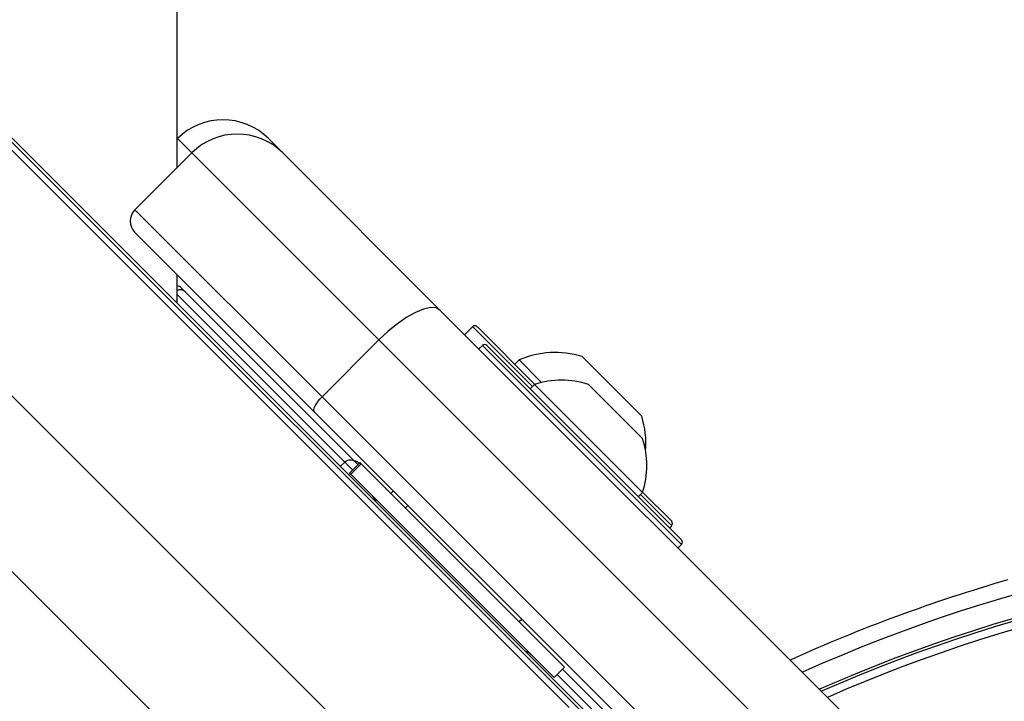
# Model space of a CAD drawing. Header units: millimetres. Extents: x 20 to 23339, y 40 to 19992.
# Tile 86 of 154: x 6601 to 6723, y 14873 to 14957. Entities that reach past the tile are written whole.
import ezdxf

# ---------------------------------------------------------------- set-up
doc = ezdxf.new("R2010")
doc.units = ezdxf.units.MM
doc.header["$LTSCALE"] = 2

msp = doc.modelspace()

# ---------------------------------------------------------------- linework, layer by layer
at = {"color": 8, "linetype": 'Continuous', "lineweight": 25}
for p, q in [((6669.32, 14871.93), (5407.43, 16133.82)), ((6653.54, 14857.17), (5389.71, 16121)), ((6622.39, 14940.92), (6620.61, 14942.71)), ((6620.57, 14923.31), (6641.43, 14902.44)), ((6657.38, 14919.23), (6657.31, 14919.3)), ((6664.75, 14911.86), (6657.38, 14919.23)), ((6683.28, 14892.2), (6658.53, 14916.95)), ((6641.43, 14902.44), (6640.87, 14901.94)), ((6641.43, 14902.44), (6642.41, 14901.47)), ((6682.06, 14894.55), (6678.19, 14898.43)), ((6645.48, 14843.38), (6596.13, 14892.73)), ((6667.83, 14876.05), (6682.63, 14861.25))]:
    msp.add_line(p, q, dxfattribs=at)
at = {"color": 7, "linetype": 'Continuous', "lineweight": 25}
for p, q in [((6672.28, 14869.98), (5627.81, 15914.45)), ((6675.26, 14867.56), (6396.44, 15146.37)), ((6620.57, 14942.67), (6620.61, 14942.71)), ((6631.92, 14942.71), (6633.71, 14940.92)), ((6615.32, 14933.85), (6622.39, 14940.92)), ((6645.66, 14917.66), (6622.39, 14940.92)), ((6633.71, 14940.92), (6653.25, 14921.38)), ((6615.32, 14933.85), (6638.59, 14910.59)), ((6637.66, 14908.69), (6615.32, 14931.02)), ((6620.57, 14922.24), (6620.57, 14925.78)), ((6621.59, 14923.63), (6621.11, 14924.11)), ((6642.76, 14902.46), (6621.59, 14923.63)), ((6653.25, 14921.38), (6713.22, 14861.41)), ((6657.31, 14919.3), (6656.32, 14918.31)), ((6657.87, 14919.3), (6657.95, 14919.23)), ((6657.95, 14919.23), (6665.05, 14912.13)), ((6638.59, 14910.59), (6645.66, 14917.66)), ((6705.63, 14857.69), (6645.66, 14917.66)), ((6658.53, 14916.95), (6658.1, 14916.53)), ((6659.09, 14916.95), (6683.28, 14892.77)), ((6663.08, 14915.17), (6662.54, 14914.64)), ((6663.08, 14915.17), (6665.89, 14912.37)), ((6670.92, 14915.59), (6678.35, 14908.17)), ((6665, 14912.12), (6664.47, 14911.58)), ((6665, 14912.12), (6678.44, 14898.68)), ((6671.72, 14912.11), (6678.43, 14905.39)), ((6638.59, 14910.59), (6698.56, 14850.62)), ((6697.63, 14848.72), (6637.66, 14908.69)), ((6643.33, 14902.39), (6642.02, 14901.08)), ((6642.15, 14900.95), (6643.46, 14902.25)), ((6643.08, 14902.14), (6642.76, 14902.46)), ((6643.22, 14902.28), (6643.15, 14902.35)), ((6643.46, 14902.25), (6643.33, 14902.39)), ((6643.46, 14902.25), (6668.75, 14876.97)), ((6642.02, 14901.08), (6642.15, 14900.95)), ((6642.15, 14900.95), (6667.44, 14875.66)), ((6647.48, 14898.87), (6647.16, 14898.55)), ((6647.48, 14898.87), (6647.16, 14898.55)), ((6677.9, 14898.14), (6678.44, 14898.68)), ((6678.45, 14898.72), (6682.06, 14895.12)), ((6649.26, 14897.08), (6648.95, 14896.77)), ((6649.26, 14897.08), (6648.95, 14896.77)), ((6681.77, 14894.27), (6682.06, 14894.55)), ((6682.85, 14891.78), (6683.28, 14892.2)), ((6663.09, 14882.62), (6663.41, 14882.94)), ((6663.09, 14882.62), (6663.41, 14882.94)), ((6667.44, 14875.66), (6668.75, 14876.97)), ((6682.59, 14862.63), (6668.5, 14876.72))]:
    msp.add_line(p, q, dxfattribs=at)
at = {"color": 7, "linetype": 'Continuous', "lineweight": 25, "flags": 128}
for points in [[(6620.57, 14939.1), (6620.54, 15512.45), (6620.51, 16141.82), (6620.49, 16782.42), (6620.49, 17423.01)], [(6653.25, 14921.38), (6652.76, 14921.65), (6652.08, 14921.69), (6651.22, 14921.5), (6650.22, 14921.09), (6649.13, 14920.48), (6647.97, 14919.68), (6646.8, 14918.73), (6645.66, 14917.66)], [(6637.66, 14908.69), (6637.59, 14908.81), (6637.58, 14908.98), (6637.63, 14909.2), (6637.73, 14909.45), (6637.88, 14909.72), (6638.08, 14910.01), (6638.32, 14910.3), (6638.59, 14910.59)], [(6645.05, 14898), (6645.22, 14897.7), (6645.23, 14897.66)]]:
    msp.add_lwpolyline(points, dxfattribs=at)
at = {"color": 7, "linetype": 'Continuous', "lineweight": 25}
for centre, radius, start, end in [((6626.27, 14937.05), 8, 45, 135), ((6628.05, 14935.27), 8, 45, 135), ((6616.74, 14932.44), 2, 135, 225), ((6620.4, 14923.4), 1, 45, 79.8691), ((6657.59, 14919.02), 0.4, 45, 135), ((6658.81, 14916.67), 0.4, 45, 135), ((6667.56, 14904.81), 11.29, 72.7009, 113.3898), ((6668.35, 14902.03), 10.63, 71.5409, 108.3384), ((6667.56, 14904.81), 11.29, 355.2595, 17.2991), ((6668.35, 14902.03), 10.63, 341.6616, 18.4591), ((6642.1, 14901.75), 0.962, 47.0513, 134.186), ((6642.44, 14901.64), 1, 45, 81.8699), ((6681.77, 14894.84), 0.4, 315, 45), ((6682.99, 14892.49), 0.4, 315, 45), ((6779.29, 14695.64), 198, 65.8585, 114.1415), ((6779.29, 14695.64), 195.2, 66.1724, 113.8276), ((6779.29, 14695.64), 200, 106.0906, 114.3597), ((6663.19, 14877.07), 2, 45, 70.8419)]:
    msp.add_arc(centre, radius, start, end, dxfattribs=at)
at = {"color": 8, "linetype": 'Continuous', "lineweight": 25}
for centre, radius, start, end in [((6620.94, 14922.95), 0.939, 46.5188, 113.493), ((6779.29, 14695.64), 195.2, 66.1724, 113.8276), ((6779.29, 14695.64), 194.87, 66.2097, 113.7903), ((6779.29, 14695.64), 193.87, 66.3244, 113.6756)]:
    msp.add_arc(centre, radius, start, end, dxfattribs=at)
at = {"color": 7, "linetype": 'Continuous', "lineweight": 25}
for points, knots in [([(6645.27, 14897.55), (6645.24, 14897.64), (6645.16, 14897.91), (6644.97, 14898.11), (6644.85, 14898.24)], [0, 0, 0, 0, 0.352331, 1, 1, 1, 1]), ([(6645.02, 14897.98), (6645.1, 14897.9), (6645.18, 14897.81), (6645.21, 14897.69), (6645.22, 14897.67)], [0, 0, 0, 0, 0.833447, 1, 1, 1, 1])]:
    msp.add_open_spline(points, degree=3, knots=knots, dxfattribs=at)

doc.saveas('drawing.dxf')
